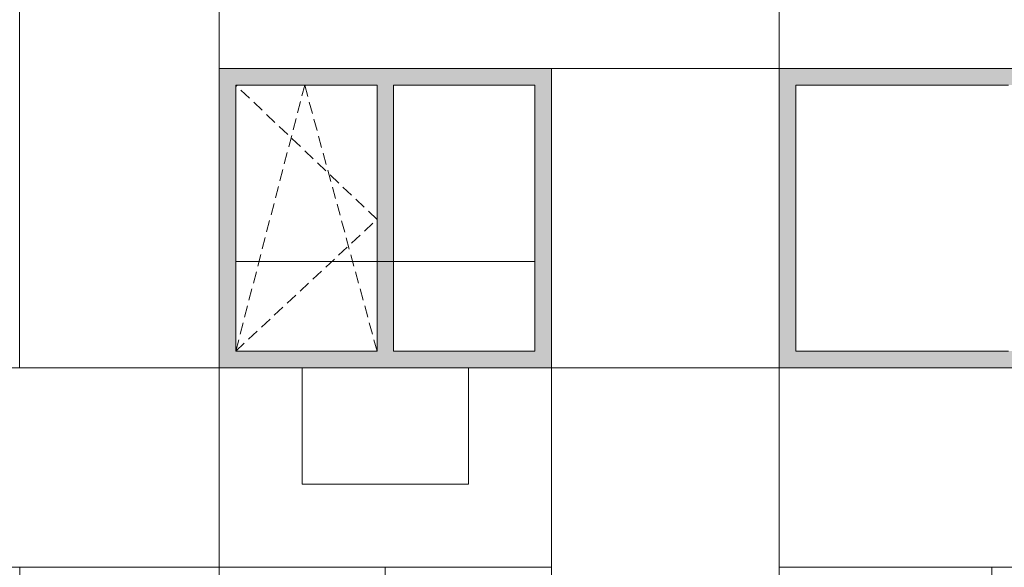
# Model space of a CAD drawing. Header units: millimetres. Extents: x 119219 to 750800, y -8933 to 168688.
# Tile 96 of 115: x 520396 to 526321, y 7860 to 11154. Entities that reach past the tile are written whole.
import ezdxf

# ---------------------------------------------------------------- set-up
doc = ezdxf.new("R2010")
doc.units = ezdxf.units.MM
doc.header["$MEASUREMENT"] = 0
doc.header["$XCLIPFRAME"] = 0
doc.linetypes.add('OO_EOIAAY', pattern=[105.833361, 70.555568, -35.277793])
doc.layers.add('0_Ном._пера__1', color=7, linetype='Continuous', lineweight=0)
doc.layers.add('0_Ном._пера__120', color=7, linetype='Continuous', lineweight=0)
doc.layers.add('0_Ном._пера__161', color=7, linetype='Continuous', lineweight=13, true_color=0x6a6a6a)
picture_1 = doc.add_image_def('image6.png', size_in_pixel=(725, 814))
picture_2 = doc.add_image_def('image3.png', size_in_pixel=(734, 827))
picture_3 = doc.add_image_def('image5.png', size_in_pixel=(729, 823))

msp = doc.modelspace()

# ---------------------------------------------------------------- hatches: boundary and pattern name
at = {"layer": '0_Ном._пера__161', "linetype": 'Continuous', "lineweight": 0, "true_color": 0x696969}
for points in [[(521696.339, 10760), (522546.339, 10760), (522646.339, 10760), (523496.338, 10760), (523596.338, 10760), (523596.338, 10860), (521596.339, 10860), (521596.339, 10760)], [(525066.014, 10760.002), (526346.043, 10760.002), (526496.043, 10760.002), (526496.043, 10860.002), (524966.014, 10860.002), (524966.014, 10760.002)], [(521596.339, 10760), (521596.339, 9160), (521696.339, 9160), (521696.339, 10760)], [(522646.339, 10760), (522546.339, 10760), (522546.339, 9160), (522646.339, 9160)], [(523496.338, 10760), (523496.338, 9160), (523596.338, 9160), (523596.338, 10760)], [(525066.014, 10760.002), (524966.014, 10760.002), (524966.014, 9160.002), (525066.014, 9160.002)], [(522546.339, 9160), (521696.339, 9160), (521596.339, 9160), (521596.339, 9060), (523596.338, 9060), (523596.338, 9160), (523496.338, 9160), (522646.339, 9160)], [(526346.043, 9160.002), (525066.014, 9160.002), (524966.014, 9160.002), (524966.014, 9060.002), (526496.043, 9060.002), (526496.043, 9160.002)]]:
    msp.add_hatch(color=251, dxfattribs=at).paths.add_polyline_path(points)

# ---------------------------------------------------------------- linework, layer by layer
at = {"layer": '0_Ном._пера__1', "color": 7, "linetype": 'Continuous', "lineweight": 0}
for p, q in [((521596.339, 10860), (521596.67, 10860)), ((521696.339, 9700), (523496.338, 9700))]:
    msp.add_line(p, q, dxfattribs=at)
for points in [[(520396.277, 12060), (521596.238, 12060), (521596.238, 9060), (520396.277, 9060)], [(521596.022, 12060), (524966.014, 12060), (524966.014, 10860), (521596.022, 10860)], [(524966.014, 12060), (526846.449, 12060), (526846.449, 10860), (524966.014, 10860)], [(523595.964, 10860), (524966.014, 10860), (524966.014, 9060), (523595.964, 9060)], [(516876.256, 9060), (521596.022, 9060), (521596.022, 7860), (516876.256, 7860)], [(521596.022, 9060), (523596.338, 9060), (523596.338, 7860), (521596.022, 7860)], [(523596.338, 9060), (524966.014, 9060), (524966.014, 6060), (523596.338, 6060)], [(524966.014, 9060), (526846.449, 9060), (526846.449, 7860), (524966.014, 7860)]]:
    msp.add_lwpolyline(points, close=True, dxfattribs=at)
for points in [[(520396.657, 4387.726), (520396.657, 7860), (521596.618, 7860), (521596.618, 4392.336)], [(522596.101, 7860), (522596.101, 6060)]]:
    msp.add_lwpolyline(points, dxfattribs=at)
at = {"layer": '0_Ном._пера__1', "color": 7, "linetype": 'Continuous', "lineweight": 0, "flags": 128}
for points in [[(523595.964, 7860), (521596.238, 7860), (521596.238, 6060), (523595.964, 6060)], [(526246.315, 7860), (524966.014, 7860), (524966.014, 6060), (526246.315, 6060)]]:
    msp.add_lwpolyline(points, close=True, dxfattribs=at)
at = {"layer": '0_Ном._пера__120', "color": 7, "linetype": 'Continuous', "lineweight": 0}
for p, q in [((521696.339, 10760), (521696.339, 9160)), ((522546.339, 10760), (521696.339, 10760)), ((522546.339, 9160), (522546.339, 10760)), ((522646.339, 10760), (522646.339, 9160)), ((523496.338, 10760), (522646.339, 10760)), ((523496.338, 9160), (523496.338, 10760)), ((525066.014, 10760.002), (525066.014, 9160.002)), ((526346.043, 10760.002), (525066.014, 10760.002)), ((521696.339, 9160), (522546.339, 9160)), ((522646.339, 9160), (523496.338, 9160)), ((525066.014, 9160.002), (526346.043, 9160.002))]:
    msp.add_line(p, q, dxfattribs=at)
at = {"layer": '0_Ном._пера__120', "color": 7, "linetype": 'OO_EOIAAY', "lineweight": 0}
for p, q in [((521696.339, 9160), (522111.339, 10760)), ((522546.339, 9952.811), (521696.339, 10760)), ((522111.339, 10760), (522546.339, 9160)), ((521696.339, 9160), (522546.339, 9952.811))]:
    msp.add_line(p, q, dxfattribs=at)
at = {"layer": '0_Ном._пера__120', "color": 7, "linetype": 'Continuous', "lineweight": 0, "flags": 128}
msp.add_lwpolyline([(523095.861, 9060.002), (522095.861, 9060.002), (522095.861, 8360.002), (523095.861, 8360.002)], close=True, dxfattribs=at)

# ---------------------------------------------------------------- pictures from other files: only their frames are drawn
at = {"linetype": 'Continuous', "lineweight": 0}
image = msp.add_image(picture_1, insert=(521596.238, 12060), size_in_units=(1199.96, 3000), rotation=180, dxfattribs=at)
image.set_boundary_path([(-0.5, -0.5), (724.5, 813.5)])
image = msp.add_image(picture_2, insert=(524966.014, 12060), size_in_units=(3370.008, 1200), rotation=180, dxfattribs=at)
image.set_boundary_path([(-0.5, -0.5), (733.5, 826.5)])
image = msp.add_image(picture_3, insert=(524966.014, 10860), size_in_units=(1880.437, 1200), dxfattribs=at)
image.set_boundary_path([(-0.5, -0.5), (728.5, 822.5)])
image = msp.add_image(picture_1, insert=(524966.014, 10860), size_in_units=(1370.05, 1800), rotation=180, dxfattribs=at)
image.set_boundary_path([(-0.5, -0.5), (724.5, 813.5)])
image = msp.add_image(picture_2, insert=(521596.238, 9060), size_in_units=(4719.581, 1200), rotation=180, dxfattribs=at)
image.set_boundary_path([(-0.5, -0.5), (733.5, 826.5)])
image = msp.add_image(picture_2, insert=(523595.964, 9060), size_in_units=(1999.726, 1200), rotation=180, dxfattribs=at)
image.set_boundary_path([(-0.5, -0.5), (733.5, 826.5)])
image = msp.add_image(picture_1, insert=(524966.014, 9060), size_in_units=(1370.05, 3000), rotation=180, dxfattribs=at)
image.set_boundary_path([(-0.5, -0.5), (724.5, 813.5)])
image = msp.add_image(picture_2, insert=(526846.474, 9060), size_in_units=(1880.46, 1200), rotation=180, dxfattribs=at)
image.set_boundary_path([(-0.5, -0.5), (733.5, 826.5)])
image = msp.add_image(picture_1, insert=(521596.618, 7860), size_in_units=(1199.96, 3489.023), rotation=180, dxfattribs=at)
image.set_boundary_path([(-0.5, -0.5), (724.5, 813.5)])
image = msp.add_image(picture_1, insert=(526646.315, 7860), size_in_units=(400, 1800), rotation=180, dxfattribs=at)
image.set_boundary_path([(-0.5, -0.5), (724.5, 813.5)])

doc.saveas('drawing.dxf')
